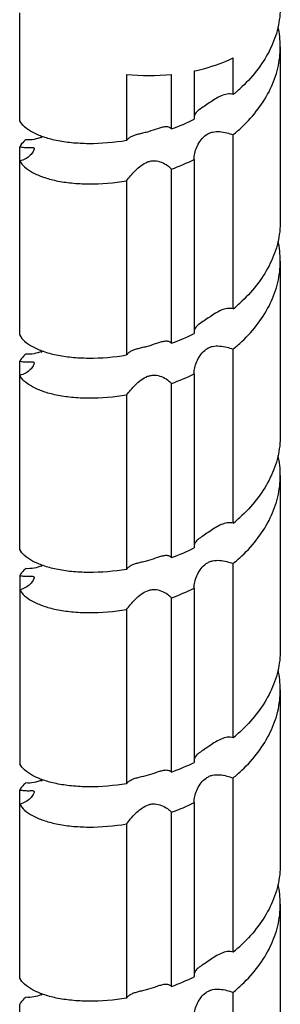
# Model space of a CAD drawing. Header units: millimetres. Extents: x 16 to 3344, y 34 to 2360.
# Tile 126 of 127: x 2852 to 2867, y 2136 to 2196. Entities that reach past the tile are written whole.
import ezdxf

# ---------------------------------------------------------------- set-up
doc = ezdxf.new("R2010")
doc.units = ezdxf.units.MM
doc.header["$LTSCALE"] = 185.02
doc.layers.add('DEFAULT_VBL19', color=7, linetype='CONTINUOUS')
doc.layers.add('SCREW_ASM_PBL20', color=7, linetype='CONTINUOUS')

# ---------------------------------------------------------------- blocks, each defined once
blk = doc.blocks.new('SCREW_ASM_PBL20', base_point=(2859.496, 2052.077))
at = {"layer": 'SCREW_ASM_PBL20', "color": 7}
for p, q in [((2851.614, 2189.633), (2851.614, 2196.216)), ((2867.496, 2194.148), (2867.496, 2183.533)), ((2864.621, 2191.231), (2864.621, 2193.459)), ((2858.129, 2192.455), (2858.129, 2188.424)), ((2860.863, 2189.138), (2860.863, 2192.455)), ((2862.254, 2192.67), (2862.254, 2189.727)), ((2864.621, 2178.167), (2864.621, 2188.781)), ((2851.614, 2176.569), (2851.614, 2188.048)), ((2862.254, 2187.278), (2862.254, 2176.663)), ((2860.863, 2176.074), (2860.863, 2186.688)), ((2858.129, 2185.974), (2858.129, 2175.36)), ((2867.496, 2181.084), (2867.496, 2170.469)), ((2864.621, 2165.102), (2864.621, 2175.717)), ((2851.614, 2163.505), (2851.614, 2174.984)), ((2862.254, 2174.214), (2862.254, 2163.599)), ((2860.863, 2163.01), (2860.863, 2173.624)), ((2858.129, 2172.91), (2858.129, 2162.295)), ((2867.496, 2168.02), (2867.496, 2157.405)), ((2864.621, 2152.038), (2864.621, 2162.653)), ((2851.614, 2161.92), (2851.614, 2150.441)), ((2862.254, 2161.15), (2862.254, 2150.535)), ((2860.863, 2149.946), (2860.863, 2160.56)), ((2858.129, 2159.846), (2858.129, 2149.231)), ((2867.496, 2154.956), (2867.496, 2144.341)), ((2864.621, 2138.974), (2864.621, 2149.589)), ((2851.614, 2137.377), (2851.614, 2148.856)), ((2862.254, 2148.086), (2862.254, 2137.471)), ((2860.863, 2136.881), (2860.863, 2147.496)), ((2858.129, 2146.782), (2858.129, 2136.167)), ((2867.496, 2141.892), (2867.496, 2131.277)), ((2852.969, 2136.423), (2852.929, 2136.328)), ((2864.621, 2125.91), (2864.621, 2136.525)), ((2851.614, 2124.313), (2851.614, 2135.792))]:
    blk.add_line(p, q, dxfattribs=at)
for points in [[(2852.962, 2188.681), (2852.959, 2188.65), (2852.915, 2188.565)], [(2852.958, 2175.619), (2852.933, 2175.528), (2852.921, 2175.507)], [(2852.968, 2162.551), (2852.968, 2162.548), (2852.922, 2162.446)], [(2852.957, 2149.491), (2852.935, 2149.404), (2852.916, 2149.374)]]:
    blk.add_lwpolyline(points, dxfattribs=at)
for centre, radius, start, end in [((2861.837, 2194.147), 5.659, 0.01383, 12.47754), ((2859.496, 2206.159), 13.772, 264.30377, 275.69645), ((2858.276, 2198.98), 10.016, 309.31289, 313.36634), ((2855.985, 2202.574), 14.294, 289.95516, 296.01177), ((2858.184, 2196.634), 10.154, 309.34074, 313.3389), ((2855.985, 2200.124), 14.294, 289.95574, 296.01259), ((2861.836, 2181.083), 5.66, 0.01347, 12.4766), ((2858.258, 2185.936), 10.042, 309.3183, 313.36077), ((2855.974, 2189.534), 14.321, 289.96058, 296.0061), ((2858.163, 2183.595), 10.187, 309.34644, 313.33181), ((2851.46, 2179.197), 3.912, 292.34503, 293.22275), ((2855.975, 2187.085), 14.321, 289.95972, 296.00532), ((2861.838, 2168.019), 5.659, 0.01356, 12.48023), ((2858.274, 2172.854), 10.018, 309.31028, 313.36296), ((2855.985, 2176.447), 14.295, 289.95412, 296.0105), ((2858.176, 2170.516), 10.167, 309.34047, 313.33397), ((2855.984, 2173.997), 14.295, 289.95462, 296.01089), ((2861.836, 2154.954), 5.66, 0.01385, 12.47805), ((2858.263, 2159.802), 10.035, 309.31912, 313.36484), ((2855.974, 2163.406), 14.32, 289.96145, 296.00713), ((2858.174, 2157.454), 10.17, 309.34558, 313.33749), ((2851.466, 2153.053), 3.895, 292.34543, 293.24539), ((2855.975, 2160.956), 14.32, 289.96093, 296.0068), ((2861.837, 2141.89), 5.659, 0.01333, 12.48041), ((2858.267, 2146.734), 10.029, 309.31193, 313.35958), ((2855.981, 2150.328), 14.305, 289.95498, 296.00696), ((2858.166, 2144.4), 10.183, 309.34284, 313.3295), ((2851.607, 2139.643), 3.521, 291.75367, 292.51358)]:
    blk.add_arc(centre, radius, start, end, dxfattribs=at)
for points, knots in [([(2867.496, 2196.597), (2867.496, 2196.158), (2867.39, 2195.264), (2866.921, 2193.974), (2866.168, 2192.76), (2865.514, 2192.039), (2865.153, 2191.698)], [0, 0, 0, 0, 0.236409, 0.479149, 0.732929, 1, 1, 1, 1]), ([(2865.153, 2189.249), (2865.514, 2189.59), (2866.168, 2190.311), (2866.921, 2191.524), (2867.39, 2192.815), (2867.496, 2193.708), (2867.496, 2194.148)], [0, 0, 0, 0, 0.267071, 0.520851, 0.763592, 1, 1, 1, 1]), ([(2862.254, 2192.67), (2862.466, 2192.715), (2863.276, 2192.909), (2864.066, 2193.192), (2864.621, 2193.459)], [0, 0, 0, 0, 0.26087, 1, 1, 1, 1]), ([(2864.621, 2191.231), (2864.507, 2191.269), (2864.25, 2191.279), (2863.886, 2191.159), (2863.534, 2190.968), (2863.192, 2190.74), (2862.864, 2190.516), (2862.607, 2190.347), (2862.44, 2190.213), (2862.347, 2190.116), (2862.282, 2190.012), (2862.259, 2189.935), (2862.252, 2189.897)], [0, 0, 0, 0, 0.126311, 0.259738, 0.400734, 0.547276, 0.692253, 0.818693, 0.87119, 0.917325, 0.959222, 1, 1, 1, 1]), ([(2858.129, 2188.424), (2857.365, 2188.298), (2856.239, 2188.201), (2854.803, 2188.271), (2853.873, 2188.408), (2853.074, 2188.621), (2852.421, 2188.897), (2851.928, 2189.223), (2851.69, 2189.495), (2851.614, 2189.633)], [0, 0, 0, 0, 0.33684, 0.488027, 0.624472, 0.74437, 0.846597, 0.931151, 1, 1, 1, 1]), ([(2860.005, 2189.144), (2859.828, 2189.085), (2859.556, 2188.987), (2859.18, 2188.89), (2858.985, 2188.846), (2858.888, 2188.822)], [0, 0, 0, 0, 0.482467, 0.744283, 1, 1, 1, 1]), ([(2860.863, 2189.138), (2860.82, 2189.186), (2860.698, 2189.26), (2860.481, 2189.269), (2860.249, 2189.223), (2860.089, 2189.172), (2860.005, 2189.144)], [0, 0, 0, 0, 0.215902, 0.444861, 0.705743, 1, 1, 1, 1]), ([(2862.246, 2187.381), (2862.246, 2187.501), (2862.295, 2187.755), (2862.442, 2188.125), (2862.661, 2188.485), (2862.915, 2188.743), (2863.165, 2188.885), (2863.441, 2188.975), (2863.809, 2188.986), (2864.226, 2188.906), (2864.493, 2188.824), (2864.621, 2188.781)], [0, 0, 0, 0, 0.108203, 0.230688, 0.358361, 0.487264, 0.55197, 0.616865, 0.747618, 0.878287, 1, 1, 1, 1]), ([(2851.986, 2188.476), (2851.946, 2188.443), (2851.804, 2188.318), (2851.681, 2188.169), (2851.614, 2188.048)], [0, 0, 0, 0, 0.273427, 1, 1, 1, 1]), ([(2852.957, 2188.647), (2852.807, 2188.585), (2852.492, 2188.478), (2852.154, 2188.456), (2851.986, 2188.476)], [0, 0, 0, 0, 0.490108, 1, 1, 1, 1]), ([(2858.888, 2188.822), (2858.808, 2188.803), (2858.656, 2188.763), (2858.443, 2188.684), (2858.261, 2188.576), (2858.167, 2188.477), (2858.129, 2188.424)], [0, 0, 0, 0, 0.282348, 0.539842, 0.775684, 1, 1, 1, 1]), ([(2851.614, 2188.048), (2851.682, 2188.035), (2851.81, 2188.016), (2851.989, 2188.003), (2852.139, 2188.001), (2852.26, 2188.004), (2852.357, 2188.007), (2852.428, 2188.004), (2852.486, 2187.983), (2852.496, 2187.946), (2852.496, 2187.929)], [0, 0, 0, 0, 0.22564, 0.419274, 0.580441, 0.711446, 0.814503, 0.891073, 0.945388, 1, 1, 1, 1]), ([(2852.496, 2187.929), (2852.496, 2187.905), (2852.481, 2187.846), (2852.412, 2187.706), (2852.253, 2187.508), (2851.977, 2187.296), (2851.741, 2187.208), (2851.614, 2187.184)], [0, 0, 0, 0, 0.059671, 0.146912, 0.387492, 0.680146, 1, 1, 1, 1]), ([(2851.614, 2187.184), (2851.69, 2187.045), (2851.928, 2186.773), (2852.421, 2186.447), (2853.074, 2186.171), (2853.873, 2185.959), (2854.803, 2185.822), (2856.239, 2185.752), (2857.365, 2185.849), (2858.129, 2185.974)], [0, 0, 0, 0, 0.068848, 0.153402, 0.255629, 0.375528, 0.511974, 0.66316, 1, 1, 1, 1]), ([(2858.129, 2185.974), (2858.203, 2186.08), (2858.375, 2186.299), (2858.666, 2186.615), (2859.005, 2186.913), (2859.333, 2187.109), (2859.622, 2187.191), (2859.916, 2187.21), (2860.264, 2187.125), (2860.604, 2186.932), (2860.79, 2186.771), (2860.863, 2186.688)], [0, 0, 0, 0, 0.115739, 0.248813, 0.38494, 0.519633, 0.586355, 0.652499, 0.781284, 0.900892, 1, 1, 1, 1]), ([(2862.254, 2187.278), (2862.252, 2187.286), (2862.248, 2187.32), (2862.246, 2187.355), (2862.246, 2187.381)], [0, 0, 0, 0, 0.238175, 1, 1, 1, 1]), ([(2867.496, 2183.533), (2867.496, 2183.094), (2867.39, 2182.2), (2866.921, 2180.91), (2866.168, 2179.696), (2865.514, 2178.975), (2865.153, 2178.634)], [0, 0, 0, 0, 0.236411, 0.47914, 0.73294, 1, 1, 1, 1]), ([(2865.153, 2176.185), (2865.514, 2176.526), (2866.168, 2177.247), (2866.921, 2178.46), (2867.39, 2179.751), (2867.496, 2180.644), (2867.496, 2181.084)], [0, 0, 0, 0, 0.26706, 0.52086, 0.763589, 1, 1, 1, 1]), ([(2864.621, 2178.167), (2864.507, 2178.205), (2864.25, 2178.215), (2863.886, 2178.095), (2863.534, 2177.903), (2863.192, 2177.675), (2862.865, 2177.452), (2862.607, 2177.283), (2862.44, 2177.149), (2862.347, 2177.052), (2862.282, 2176.948), (2862.259, 2176.872), (2862.252, 2176.833)], [0, 0, 0, 0, 0.12631, 0.25973, 0.400726, 0.547285, 0.692268, 0.818659, 0.871138, 0.917271, 0.959186, 1, 1, 1, 1]), ([(2851.614, 2176.569), (2851.69, 2176.431), (2851.928, 2176.159), (2852.421, 2175.832), (2853.074, 2175.556), (2853.873, 2175.344), (2854.803, 2175.207), (2856.239, 2175.137), (2857.365, 2175.234), (2858.129, 2175.36)], [0, 0, 0, 0, 0.068835, 0.153407, 0.255632, 0.37552, 0.511973, 0.663164, 1, 1, 1, 1]), ([(2858.89, 2175.759), (2858.809, 2175.74), (2858.657, 2175.7), (2858.443, 2175.621), (2858.261, 2175.512), (2858.167, 2175.413), (2858.129, 2175.36)], [0, 0, 0, 0, 0.282312, 0.539805, 0.775665, 1, 1, 1, 1]), ([(2860.007, 2176.08), (2859.83, 2176.021), (2859.558, 2175.923), (2859.182, 2175.826), (2858.986, 2175.782), (2858.89, 2175.759)], [0, 0, 0, 0, 0.482331, 0.744189, 1, 1, 1, 1]), ([(2860.863, 2176.074), (2860.82, 2176.122), (2860.698, 2176.196), (2860.482, 2176.205), (2860.25, 2176.159), (2860.091, 2176.108), (2860.007, 2176.08)], [0, 0, 0, 0, 0.215958, 0.444912, 0.705766, 1, 1, 1, 1]), ([(2862.246, 2174.317), (2862.246, 2174.437), (2862.295, 2174.691), (2862.442, 2175.061), (2862.662, 2175.421), (2862.915, 2175.679), (2863.165, 2175.822), (2863.441, 2175.911), (2863.808, 2175.922), (2864.226, 2175.843), (2864.493, 2175.76), (2864.621, 2175.717)], [0, 0, 0, 0, 0.108154, 0.230634, 0.358321, 0.487247, 0.551961, 0.616857, 0.747601, 0.878274, 1, 1, 1, 1]), ([(2851.986, 2175.412), (2851.946, 2175.379), (2851.804, 2175.254), (2851.681, 2175.105), (2851.614, 2174.984)], [0, 0, 0, 0, 0.273405, 1, 1, 1, 1]), ([(2852.947, 2175.579), (2852.798, 2175.518), (2852.486, 2175.414), (2852.152, 2175.392), (2851.986, 2175.412)], [0, 0, 0, 0, 0.490459, 1, 1, 1, 1]), ([(2851.614, 2174.984), (2851.682, 2174.971), (2851.81, 2174.952), (2851.989, 2174.938), (2852.139, 2174.936), (2852.261, 2174.939), (2852.357, 2174.942), (2852.428, 2174.939), (2852.486, 2174.918), (2852.496, 2174.881), (2852.496, 2174.864)], [0, 0, 0, 0, 0.225669, 0.419356, 0.580582, 0.711636, 0.814721, 0.891299, 0.945584, 1, 1, 1, 1]), ([(2852.496, 2174.864), (2852.496, 2174.84), (2852.481, 2174.782), (2852.412, 2174.642), (2852.253, 2174.444), (2851.977, 2174.232), (2851.741, 2174.144), (2851.614, 2174.12)], [0, 0, 0, 0, 0.059471, 0.146539, 0.387055, 0.6799, 1, 1, 1, 1]), ([(2858.129, 2172.91), (2857.365, 2172.785), (2856.239, 2172.687), (2854.803, 2172.758), (2853.873, 2172.895), (2853.074, 2173.107), (2852.421, 2173.383), (2851.928, 2173.709), (2851.69, 2173.981), (2851.614, 2174.12)], [0, 0, 0, 0, 0.336836, 0.488026, 0.62448, 0.744367, 0.846592, 0.931163, 1, 1, 1, 1]), ([(2858.129, 2172.91), (2858.203, 2173.016), (2858.375, 2173.235), (2858.666, 2173.551), (2859.005, 2173.849), (2859.333, 2174.045), (2859.622, 2174.127), (2859.915, 2174.147), (2860.264, 2174.062), (2860.604, 2173.868), (2860.789, 2173.707), (2860.863, 2173.624)], [0, 0, 0, 0, 0.115697, 0.248764, 0.384891, 0.519575, 0.586286, 0.65242, 0.781203, 0.900846, 1, 1, 1, 1]), ([(2862.254, 2174.214), (2862.252, 2174.222), (2862.248, 2174.256), (2862.246, 2174.291), (2862.246, 2174.317)], [0, 0, 0, 0, 0.238207, 1, 1, 1, 1]), ([(2867.496, 2170.469), (2867.496, 2170.03), (2867.39, 2169.136), (2866.921, 2167.846), (2866.168, 2166.632), (2865.514, 2165.911), (2865.153, 2165.57)], [0, 0, 0, 0, 0.23642, 0.479148, 0.73293, 1, 1, 1, 1]), ([(2865.153, 2163.121), (2865.514, 2163.462), (2866.168, 2164.183), (2866.921, 2165.396), (2867.39, 2166.687), (2867.496, 2167.58), (2867.496, 2168.02)], [0, 0, 0, 0, 0.26707, 0.520852, 0.76358, 1, 1, 1, 1]), ([(2864.621, 2165.103), (2864.507, 2165.141), (2864.25, 2165.151), (2863.753, 2164.987), (2863.302, 2164.686), (2862.864, 2164.387), (2862.607, 2164.218), (2862.44, 2164.084), (2862.347, 2163.988), (2862.282, 2163.883), (2862.259, 2163.807), (2862.252, 2163.769)], [0, 0, 0, 0, 0.126371, 0.259852, 0.547189, 0.692233, 0.81871, 0.871204, 0.917327, 0.959217, 1, 1, 1, 1]), ([(2858.129, 2162.295), (2857.365, 2162.17), (2856.239, 2162.073), (2854.803, 2162.143), (2853.873, 2162.28), (2853.074, 2162.493), (2852.421, 2162.768), (2851.928, 2163.095), (2851.69, 2163.367), (2851.614, 2163.505)], [0, 0, 0, 0, 0.336839, 0.48802, 0.624469, 0.744368, 0.846586, 0.931145, 1, 1, 1, 1]), ([(2860.863, 2163.01), (2860.82, 2163.058), (2860.698, 2163.132), (2860.481, 2163.141), (2860.249, 2163.095), (2860.09, 2163.044), (2860.006, 2163.016)], [0, 0, 0, 0, 0.215966, 0.444934, 0.705793, 1, 1, 1, 1]), ([(2852.955, 2162.518), (2852.805, 2162.456), (2852.49, 2162.35), (2852.154, 2162.328), (2851.986, 2162.348)], [0, 0, 0, 0, 0.490217, 1, 1, 1, 1]), ([(2858.888, 2162.694), (2858.808, 2162.674), (2858.655, 2162.635), (2858.442, 2162.556), (2858.261, 2162.448), (2858.167, 2162.349), (2858.129, 2162.295)], [0, 0, 0, 0, 0.282292, 0.539754, 0.775621, 1, 1, 1, 1]), ([(2860.006, 2163.016), (2859.828, 2162.957), (2859.556, 2162.859), (2859.18, 2162.761), (2858.984, 2162.717), (2858.888, 2162.694)], [0, 0, 0, 0, 0.482444, 0.744296, 1, 1, 1, 1]), ([(2862.246, 2161.253), (2862.246, 2161.373), (2862.295, 2161.627), (2862.442, 2161.997), (2862.661, 2162.357), (2862.915, 2162.615), (2863.165, 2162.757), (2863.441, 2162.847), (2863.808, 2162.857), (2864.226, 2162.778), (2864.493, 2162.696), (2864.621, 2162.653)], [0, 0, 0, 0, 0.108209, 0.230711, 0.358393, 0.487292, 0.551993, 0.616881, 0.747626, 0.878293, 1, 1, 1, 1]), ([(2851.986, 2162.348), (2851.946, 2162.315), (2851.804, 2162.19), (2851.681, 2162.041), (2851.614, 2161.92)], [0, 0, 0, 0, 0.27339, 1, 1, 1, 1]), ([(2851.614, 2161.92), (2851.682, 2161.907), (2851.81, 2161.888), (2851.989, 2161.874), (2852.139, 2161.872), (2852.261, 2161.876), (2852.357, 2161.878), (2852.428, 2161.876), (2852.486, 2161.855), (2852.496, 2161.818), (2852.496, 2161.801)], [0, 0, 0, 0, 0.225758, 0.419491, 0.580725, 0.711765, 0.814827, 0.891368, 0.945576, 1, 1, 1, 1]), ([(2852.496, 2161.801), (2852.496, 2161.777), (2852.481, 2161.719), (2852.412, 2161.578), (2852.253, 2161.38), (2851.977, 2161.168), (2851.741, 2161.08), (2851.614, 2161.056)], [0, 0, 0, 0, 0.059585, 0.146815, 0.387461, 0.68015, 1, 1, 1, 1]), ([(2862.254, 2161.15), (2862.252, 2161.158), (2862.248, 2161.192), (2862.246, 2161.227), (2862.246, 2161.253)], [0, 0, 0, 0, 0.238122, 1, 1, 1, 1]), ([(2851.614, 2161.056), (2851.69, 2160.917), (2851.928, 2160.645), (2852.421, 2160.319), (2853.074, 2160.043), (2853.873, 2159.831), (2854.803, 2159.694), (2856.239, 2159.624), (2857.365, 2159.721), (2858.129, 2159.846)], [0, 0, 0, 0, 0.068853, 0.153412, 0.25563, 0.375529, 0.511979, 0.66316, 1, 1, 1, 1]), ([(2858.129, 2159.846), (2858.203, 2159.952), (2858.375, 2160.171), (2858.666, 2160.487), (2859.005, 2160.785), (2859.333, 2160.981), (2859.622, 2161.063), (2859.915, 2161.083), (2860.264, 2160.997), (2860.604, 2160.804), (2860.789, 2160.643), (2860.863, 2160.56)], [0, 0, 0, 0, 0.115721, 0.248795, 0.384918, 0.519602, 0.586323, 0.65247, 0.781268, 0.900889, 1, 1, 1, 1]), ([(2867.496, 2157.405), (2867.496, 2156.966), (2867.39, 2156.072), (2866.921, 2154.781), (2866.168, 2153.568), (2865.514, 2152.847), (2865.153, 2152.506)], [0, 0, 0, 0, 0.236403, 0.479145, 0.732937, 1, 1, 1, 1]), ([(2865.153, 2150.057), (2865.514, 2150.398), (2866.168, 2151.119), (2866.921, 2152.332), (2867.39, 2153.622), (2867.496, 2154.516), (2867.496, 2154.956)], [0, 0, 0, 0, 0.267064, 0.520855, 0.763597, 1, 1, 1, 1]), ([(2864.621, 2152.038), (2864.507, 2152.076), (2864.25, 2152.087), (2863.886, 2151.967), (2863.534, 2151.775), (2863.192, 2151.547), (2862.864, 2151.324), (2862.607, 2151.155), (2862.44, 2151.021), (2862.347, 2150.924), (2862.282, 2150.82), (2862.259, 2150.743), (2862.252, 2150.705)], [0, 0, 0, 0, 0.126296, 0.259711, 0.400705, 0.547255, 0.692224, 0.818634, 0.871128, 0.917274, 0.959193, 1, 1, 1, 1]), ([(2858.129, 2149.231), (2857.365, 2149.106), (2856.239, 2149.009), (2854.803, 2149.079), (2853.873, 2149.216), (2853.074, 2149.428), (2852.421, 2149.704), (2851.928, 2150.031), (2851.69, 2150.303), (2851.614, 2150.441)], [0, 0, 0, 0, 0.336838, 0.488031, 0.624479, 0.74437, 0.846602, 0.931165, 1, 1, 1, 1]), ([(2858.89, 2149.631), (2859.085, 2149.678), (2859.464, 2149.761), (2859.829, 2149.893), (2860.006, 2149.952)], [0, 0, 0, 0, 0.517578, 1, 1, 1, 1]), ([(2860.006, 2149.952), (2860.09, 2149.98), (2860.249, 2150.031), (2860.481, 2150.077), (2860.698, 2150.068), (2860.82, 2149.994), (2860.863, 2149.946)], [0, 0, 0, 0, 0.294281, 0.555169, 0.784122, 1, 1, 1, 1]), ([(2851.986, 2149.284), (2851.946, 2149.251), (2851.804, 2149.126), (2851.681, 2148.977), (2851.614, 2148.856)], [0, 0, 0, 0, 0.273454, 1, 1, 1, 1]), ([(2852.947, 2149.45), (2852.798, 2149.389), (2852.486, 2149.285), (2852.152, 2149.264), (2851.986, 2149.284)], [0, 0, 0, 0, 0.49047, 1, 1, 1, 1]), ([(2858.129, 2149.231), (2858.167, 2149.285), (2858.261, 2149.384), (2858.443, 2149.493), (2858.656, 2149.572), (2858.809, 2149.612), (2858.89, 2149.631)], [0, 0, 0, 0, 0.224298, 0.460144, 0.717652, 1, 1, 1, 1]), ([(2862.246, 2148.189), (2862.246, 2148.309), (2862.295, 2148.563), (2862.442, 2148.933), (2862.662, 2149.293), (2862.915, 2149.551), (2863.165, 2149.693), (2863.441, 2149.783), (2863.809, 2149.794), (2864.226, 2149.714), (2864.493, 2149.632), (2864.621, 2149.589)], [0, 0, 0, 0, 0.108163, 0.230637, 0.358315, 0.487232, 0.551947, 0.616847, 0.7476, 0.878271, 1, 1, 1, 1]), ([(2851.614, 2148.856), (2851.682, 2148.843), (2851.81, 2148.824), (2851.989, 2148.811), (2852.139, 2148.808), (2852.26, 2148.812), (2852.357, 2148.814), (2852.428, 2148.812), (2852.486, 2148.79), (2852.496, 2148.753), (2852.496, 2148.736)], [0, 0, 0, 0, 0.225595, 0.419216, 0.580396, 0.711426, 0.814505, 0.891095, 0.945436, 1, 1, 1, 1]), ([(2852.496, 2148.736), (2852.496, 2148.712), (2852.481, 2148.654), (2852.412, 2148.514), (2852.253, 2148.315), (2851.977, 2148.104), (2851.741, 2148.016), (2851.614, 2147.992)], [0, 0, 0, 0, 0.059584, 0.146725, 0.387233, 0.679988, 1, 1, 1, 1]), ([(2862.254, 2148.086), (2862.252, 2148.094), (2862.248, 2148.128), (2862.246, 2148.163), (2862.246, 2148.189)], [0, 0, 0, 0, 0.238169, 1, 1, 1, 1]), ([(2851.614, 2147.992), (2851.69, 2147.853), (2851.928, 2147.581), (2852.421, 2147.255), (2853.074, 2146.979), (2853.873, 2146.767), (2854.803, 2146.63), (2856.239, 2146.559), (2857.365, 2146.657), (2858.129, 2146.782)], [0, 0, 0, 0, 0.068835, 0.153399, 0.255632, 0.375522, 0.511971, 0.663163, 1, 1, 1, 1]), ([(2858.129, 2146.782), (2858.203, 2146.888), (2858.375, 2147.107), (2858.666, 2147.423), (2859.005, 2147.721), (2859.333, 2147.916), (2859.622, 2147.999), (2859.916, 2148.018), (2860.264, 2147.933), (2860.604, 2147.74), (2860.789, 2147.579), (2860.863, 2147.496)], [0, 0, 0, 0, 0.115716, 0.248785, 0.384915, 0.519606, 0.586322, 0.652459, 0.781233, 0.900854, 1, 1, 1, 1]), ([(2867.496, 2144.341), (2867.496, 2143.902), (2867.39, 2143.008), (2866.921, 2141.717), (2866.168, 2140.504), (2865.514, 2139.783), (2865.153, 2139.442)], [0, 0, 0, 0, 0.236424, 0.479143, 0.732936, 1, 1, 1, 1]), ([(2865.153, 2136.993), (2865.514, 2137.334), (2866.168, 2138.054), (2866.921, 2139.268), (2867.39, 2140.558), (2867.496, 2141.452), (2867.496, 2141.892)], [0, 0, 0, 0, 0.267064, 0.520857, 0.763576, 1, 1, 1, 1]), ([(2864.621, 2138.974), (2864.507, 2139.013), (2864.25, 2139.023), (2863.753, 2138.859), (2863.302, 2138.558), (2862.865, 2138.259), (2862.608, 2138.09), (2862.44, 2137.957), (2862.348, 2137.86), (2862.282, 2137.756), (2862.259, 2137.68), (2862.252, 2137.641)], [0, 0, 0, 0, 0.126369, 0.259838, 0.547154, 0.692204, 0.818669, 0.871161, 0.917296, 0.959202, 1, 1, 1, 1]), ([(2858.129, 2136.167), (2857.365, 2136.042), (2856.239, 2135.945), (2854.803, 2136.015), (2853.873, 2136.152), (2853.074, 2136.364), (2852.421, 2136.64), (2851.928, 2136.967), (2851.69, 2137.238), (2851.614, 2137.377)], [0, 0, 0, 0, 0.336836, 0.488018, 0.624472, 0.744366, 0.846582, 0.93115, 1, 1, 1, 1]), ([(2860.007, 2136.888), (2859.829, 2136.829), (2859.557, 2136.731), (2859.181, 2136.633), (2858.985, 2136.59), (2858.888, 2136.566)], [0, 0, 0, 0, 0.482354, 0.744239, 1, 1, 1, 1]), ([(2860.863, 2136.881), (2860.82, 2136.93), (2860.698, 2137.004), (2860.482, 2137.013), (2860.25, 2136.967), (2860.091, 2136.916), (2860.007, 2136.888)], [0, 0, 0, 0, 0.216021, 0.444995, 0.705831, 1, 1, 1, 1]), ([(2862.246, 2135.125), (2862.246, 2135.245), (2862.295, 2135.499), (2862.442, 2135.869), (2862.661, 2136.229), (2862.915, 2136.487), (2863.165, 2136.63), (2863.441, 2136.719), (2863.808, 2136.73), (2864.226, 2136.65), (2864.493, 2136.568), (2864.621, 2136.525)], [0, 0, 0, 0, 0.108182, 0.230682, 0.358378, 0.487291, 0.551994, 0.616879, 0.747619, 0.878287, 1, 1, 1, 1]), ([(2851.986, 2136.22), (2851.946, 2136.187), (2851.804, 2136.062), (2851.681, 2135.913), (2851.614, 2135.792)], [0, 0, 0, 0, 0.273371, 1, 1, 1, 1]), ([(2852.912, 2136.373), (2852.768, 2136.316), (2852.466, 2136.219), (2852.145, 2136.201), (2851.986, 2136.22)], [0, 0, 0, 0, 0.491659, 1, 1, 1, 1]), ([(2858.888, 2136.566), (2858.808, 2136.547), (2858.656, 2136.507), (2858.443, 2136.428), (2858.261, 2136.32), (2858.167, 2136.221), (2858.129, 2136.167)], [0, 0, 0, 0, 0.282273, 0.539742, 0.775621, 1, 1, 1, 1])]:
    blk.add_open_spline(points, degree=3, knots=knots, dxfattribs=at)
blk = doc.blocks.new('DEFAULT_VBL19', base_point=(3033.769, 1856.707))
at = {"layer": 'SCREW_ASM_PBL20'}
blk.add_blockref('SCREW_ASM_PBL20', (2859.496, 2052.077), dxfattribs=at)

msp = doc.modelspace()

# ---------------------------------------------------------------- block references
at = {"layer": 'DEFAULT_VBL19'}
msp.add_blockref('DEFAULT_VBL19', (3033.769, 1856.707), dxfattribs=at)

doc.saveas('drawing.dxf')
